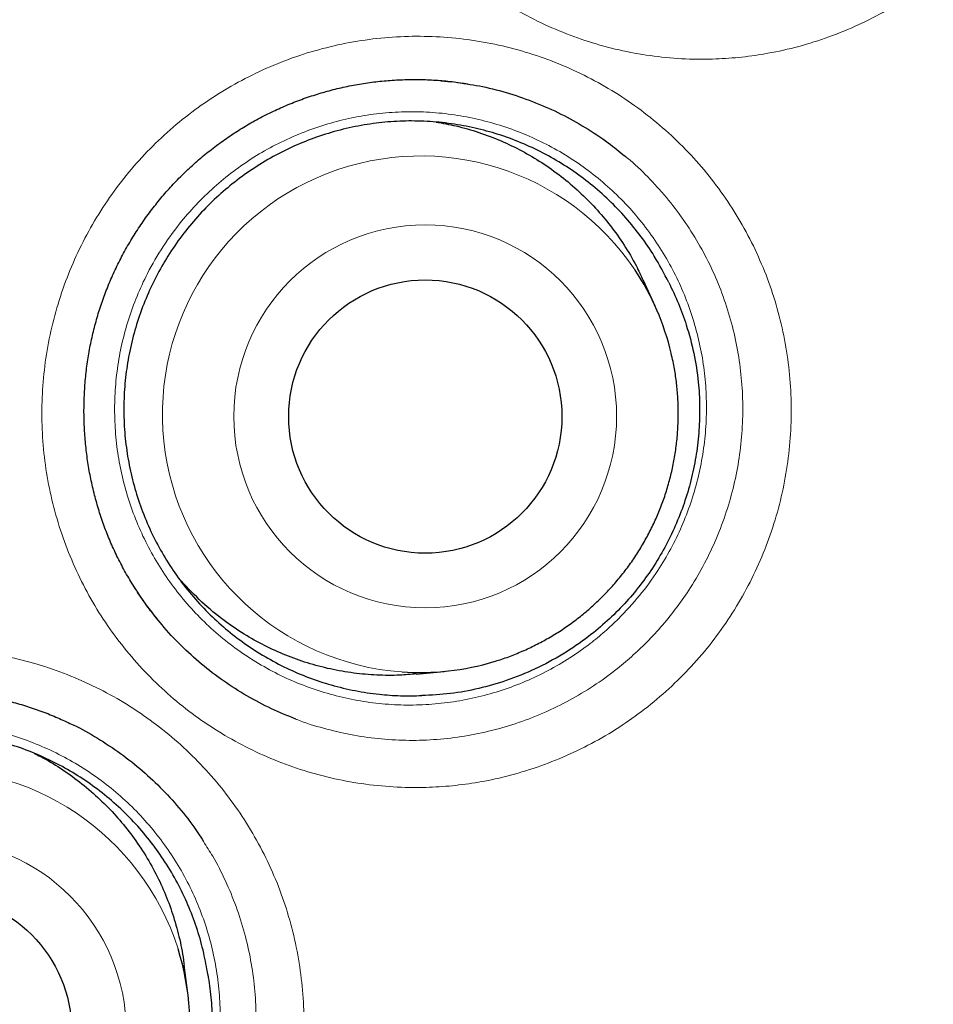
# Model space of a CAD drawing. Header units: millimetres. Extents: x 8 to 869, y 12 to 812.
# Tile 79 of 230: x 416.79 to 420.89, y 785.78 to 790.19. Entities that reach past the tile are written whole.
import ezdxf

# ---------------------------------------------------------------- set-up
doc = ezdxf.new("R2010")
doc.units = ezdxf.units.MM

msp = doc.modelspace()

# ---------------------------------------------------------------- linework, layer by layer
at = {"color": 252, "linetype": 'Continuous', "lineweight": 0}
for p, q in [((418.6248, 789.9209), (418.6816, 789.9163)), ((417.911, 789.7707), (417.9948, 789.8085)), ((417.3382, 787.6028), (417.2936, 787.6709))]:
    msp.add_line(p, q, dxfattribs=at)
at = {"color": 7, "linetype": 'Continuous', "lineweight": 30}
for p, q in [((418.6816, 789.9163), (418.7275, 789.9125)), ((419.6405, 788.907), (419.5879, 789.0223)), ((417.3492, 787.5859), (417.3382, 787.6028)), ((418.5699, 787.2591), (418.696, 787.2712)), ((416.9209, 787.0809), (416.9138, 787.0837)), ((417.5467, 785.83), (417.5305, 785.9556))]:
    msp.add_line(p, q, dxfattribs=at)
at = {"color": 252, "linetype": 'Continuous', "lineweight": 0}
for centre, radius in [((408.3863, 794.3141), 16.6978), ((408.3863, 794.3141), 15.9984), ((418.6104, 788.4134), 0.8576), ((416.4137, 785.6589), 0.8572)]:
    msp.add_circle(centre, radius, dxfattribs=at)
at = {"color": 7, "linetype": 'Continuous', "lineweight": 30}
for centre, radius in [((408.3863, 794.3141), 16.1738), ((418.6107, 788.4126), 0.612), ((416.4147, 785.6588), 0.6117)]:
    msp.add_circle(centre, radius, dxfattribs=at)
at = {"color": 252, "linetype": 'Continuous', "lineweight": 0}
for centre, start, end in [((418.5904, 788.4227), 33.9252, 265.7797), ((416.4006, 785.6767), 17.6791, 248.2033)]:
    msp.add_arc(centre, 1.1572, start, end, dxfattribs=at)
at = {"color": 7, "linetype": 'Continuous', "lineweight": 30}
for centre, radius, start, end in [((418.59, 788.4283), 1.1544, 13.4122, 33.6832), ((418.5854, 788.4199), 1.154, 266.0164, 286.8248), ((416.4014, 785.6821), 1.1548, 349.4341, 17.4318)]:
    msp.add_arc(centre, radius, start, end, dxfattribs=at)
for points, knots in [([(418.7011, 779.571), (418.7388, 779.5978), (418.8477, 779.6753), (419.0253, 779.8067), (419.2336, 779.9647), (419.4391, 780.1253), (419.6418, 780.2885), (419.8418, 780.4544), (420.0391, 780.6228), (420.2337, 780.7938), (420.4257, 780.9675), (420.6151, 781.1439), (420.8018, 781.3229), (420.986, 781.5046), (421.1676, 781.689), (421.3466, 781.8761), (421.5231, 782.066), (421.697, 782.2586), (421.8684, 782.454), (422.0371, 782.6519), (422.2029, 782.8523), (422.366, 783.0551), (422.5263, 783.2605), (422.6839, 783.4685), (422.8386, 783.6788), (422.9901, 783.8912), (423.1384, 784.1054), (423.2833, 784.3213), (423.425, 784.5391), (423.5636, 784.759), (423.6991, 784.9809), (423.8313, 785.2045), (423.9602, 785.4299), (424.0858, 785.6571), (424.2082, 785.8861), (424.3273, 786.1168), (424.4429, 786.3491), (424.5551, 786.5828), (424.6638, 786.8177), (424.7689, 787.054), (424.8706, 787.2917), (424.9688, 787.5307), (425.0635, 787.7711), (425.1547, 788.013), (425.2424, 788.256), (425.3266, 788.5004), (425.4075, 788.7465), (425.485, 788.9943), (425.5591, 789.2437), (425.6296, 789.4942), (425.6964, 789.7453), (425.7594, 789.9966), (425.8189, 790.249), (425.8749, 790.5027), (425.9274, 790.7579), (425.9762, 791.0135), (426.0212, 791.2693), (426.0625, 791.5253), (426.1, 791.7815), (426.1338, 792.038), (426.1638, 792.2947), (426.1901, 792.5517), (426.2127, 792.8091), (426.2316, 793.0667), (426.2467, 793.3248), (426.2582, 793.5831), (426.2659, 793.8419), (426.2698, 794.1012), (426.2701, 794.3601), (426.2666, 794.6183), (426.2593, 794.8761), (426.2483, 795.1341), (426.2336, 795.3926), (426.2152, 795.6513), (426.193, 795.9097), (426.1672, 796.1673), (426.1377, 796.4238), (426.1045, 796.68), (426.0676, 796.9361), (426.0269, 797.1921), (425.9826, 797.4475), (425.9346, 797.7021), (425.883, 797.9562), (425.8276, 798.2095), (425.7686, 798.4623), (425.7059, 798.7143), (425.6396, 798.9654), (425.5698, 799.2153), (425.4964, 799.4638), (425.4196, 799.7111), (425.3392, 799.957), (425.2552, 800.2017), (425.1678, 800.4452), (425.077, 800.6867), (424.983, 800.9263), (424.8856, 801.1641), (424.7846, 801.4011), (424.68, 801.637), (424.5719, 801.8716), (424.4604, 802.1045), (424.3459, 802.3354), (424.2281, 802.5642), (424.1068, 802.7921), (423.9818, 803.019), (423.8532, 803.2446), (423.7216, 803.468), (423.587, 803.6891), (423.4493, 803.9081), (423.3086, 804.1249), (423.1648, 804.3396), (423.0179, 804.5522), (422.8679, 804.7626), (422.7149, 804.971), (422.5587, 805.1772), (422.3994, 805.3814), (422.237, 805.5836), (422.0713, 805.7838), (421.9026, 805.9819), (421.7314, 806.177), (421.558, 806.369), (421.3824, 806.5578), (421.2041, 806.7441), (421.0231, 806.9278), (420.8396, 807.1087), (420.6535, 807.2869), (420.465, 807.4622), (420.2742, 807.6347), (420.0807, 807.8045), (419.8844, 807.9717), (419.6853, 808.1366), (419.4835, 808.2988), (419.2792, 808.4582), (419.0727, 808.6147), (418.8643, 808.7679), (418.654, 808.9179), (418.4411, 809.0652), (418.2256, 809.2098), (418.0078, 809.3514), (417.7885, 809.4896), (417.5676, 809.6244), (417.3452, 809.7557), (417.1212, 809.8837), (416.8955, 810.0082), (416.6682, 810.1294), (416.4393, 810.2473), (416.2087, 810.3618), (415.9764, 810.4729), (415.7424, 810.5807), (415.5067, 810.6852), (415.2692, 810.7864), (415.0299, 810.8844), (414.7897, 810.9786), (414.5486, 811.0691), (414.3064, 811.1561), (414.0624, 811.2398), (413.8168, 811.3201), (413.5698, 811.3969), (413.3219, 811.4701), (413.0736, 811.5396), (412.8245, 811.6054), (412.5744, 811.6676), (412.3229, 811.7264), (412.0702, 811.7816), (411.8169, 811.8332), (411.5628, 811.8811), (411.308, 811.9253), (411.0524, 811.9659), (410.796, 812.0028), (410.5391, 812.036), (410.2818, 812.0655), (410.0245, 812.0913), (409.7671, 812.1133), (409.5096, 812.1315), (409.252, 812.146), (408.9943, 812.1568), (408.7366, 812.1636), (408.5339, 812.1667), (408.4172, 812.1662), (408.3863, 812.1661)], [0, 0, 0, 0, 0.003067, 0.00886, 0.014634, 0.020394, 0.026143, 0.031881, 0.03761, 0.043334, 0.049052, 0.054767, 0.060481, 0.066195, 0.071911, 0.077631, 0.083355, 0.089087, 0.094827, 0.10058, 0.106318, 0.112064, 0.117822, 0.123589, 0.129357, 0.135122, 0.140878, 0.146619, 0.152352, 0.1581, 0.163842, 0.16958, 0.175314, 0.181048, 0.186782, 0.192519, 0.198255, 0.203979, 0.209697, 0.215409, 0.221118, 0.226825, 0.232532, 0.238241, 0.243954, 0.249652, 0.255375, 0.261114, 0.266863, 0.272613, 0.278356, 0.284083, 0.289785, 0.295538, 0.301299, 0.307047, 0.312784, 0.318511, 0.324231, 0.329944, 0.335653, 0.341359, 0.347065, 0.352771, 0.35848, 0.364192, 0.36991, 0.375636, 0.381372, 0.387069, 0.392751, 0.398458, 0.404181, 0.409913, 0.415644, 0.421365, 0.427066, 0.432755, 0.438484, 0.444211, 0.449935, 0.455659, 0.461384, 0.467112, 0.472845, 0.478584, 0.484323, 0.490054, 0.495777, 0.501495, 0.50721, 0.512924, 0.518638, 0.524354, 0.53002, 0.535694, 0.541386, 0.547089, 0.552798, 0.558503, 0.564198, 0.569874, 0.575558, 0.581304, 0.58704, 0.592766, 0.598485, 0.604198, 0.609907, 0.615614, 0.62132, 0.627028, 0.632738, 0.638452, 0.644172, 0.649901, 0.655638, 0.661388, 0.667147, 0.672839, 0.678533, 0.684229, 0.689926, 0.695621, 0.701312, 0.706998, 0.712678, 0.718358, 0.724055, 0.729766, 0.735488, 0.741214, 0.746939, 0.752655, 0.758356, 0.764057, 0.76981, 0.775549, 0.781274, 0.786989, 0.792694, 0.798393, 0.804085, 0.809774, 0.815461, 0.821147, 0.826835, 0.832526, 0.838221, 0.843922, 0.849631, 0.855353, 0.86102, 0.866701, 0.872401, 0.878113, 0.883829, 0.889541, 0.89524, 0.90092, 0.906608, 0.912323, 0.918035, 0.923745, 0.929456, 0.935168, 0.940883, 0.946604, 0.952332, 0.958053, 0.963765, 0.969471, 0.975172, 0.98087, 0.986567, 0.992266, 0.997951, 1, 1, 1, 1]), ([(424.8658, 794.3141), (424.8642, 794.4867), (424.8611, 794.8318), (424.8358, 795.349), (424.7954, 795.8652), (424.7385, 796.3799), (424.6655, 796.8925), (424.5765, 797.4026), (424.4744, 797.8955), (424.3609, 798.3711), (424.2375, 798.8294), (424.1009, 799.284), (423.9513, 799.7344), (423.7887, 800.1803), (423.6081, 800.6348), (423.4082, 801.0968), (423.1877, 801.5653), (422.9527, 802.0266), (422.7032, 802.4804), (422.4397, 802.926), (422.1622, 803.3632), (421.8793, 803.7796), (421.5923, 804.1756), (421.3029, 804.5517), (421.0028, 804.9194), (420.6922, 805.2783), (420.3714, 805.6281), (420.0306, 805.9788), (419.6691, 806.3291), (419.2861, 806.6776), (418.8924, 807.0139), (418.4883, 807.3376), (418.0743, 807.6485), (417.6506, 807.9462), (417.2299, 808.2226), (416.8133, 808.4786), (416.4019, 808.7154), (415.9839, 808.9403), (415.5596, 809.153), (415.1294, 809.3534), (414.6804, 809.547), (414.2123, 809.7323), (413.7251, 809.9077), (413.2327, 810.0677), (412.7355, 810.2121), (412.234, 810.3409), (411.7286, 810.4539), (411.2342, 810.5482), (410.7513, 810.6253), (410.2806, 810.6866), (409.8084, 810.7344), (409.335, 810.7685), (408.8608, 810.789), (408.3719, 810.7961), (407.8685, 810.7882), (407.3513, 810.7638), (406.8351, 810.7232), (406.3205, 810.6663), (405.8079, 810.5934), (405.2978, 810.5044), (404.8049, 810.4023), (404.3292, 810.2887), (403.8709, 810.1653), (403.4164, 810.0287), (402.9659, 809.8791), (402.52, 809.7166), (402.0656, 809.536), (401.6036, 809.336), (401.1351, 809.1156), (400.6737, 808.8805), (400.22, 808.6311), (399.7743, 808.3675), (399.3371, 808.0901), (398.9208, 807.8071), (398.5248, 807.5202), (398.1486, 807.2308), (397.781, 806.9306), (397.4221, 806.62), (397.0723, 806.2992), (396.7216, 805.9585), (396.3712, 805.5969), (396.0228, 805.214), (395.6865, 804.8203), (395.3628, 804.4162), (395.0519, 804.0021), (394.7541, 803.5785), (394.4778, 803.1577), (394.2217, 802.7411), (393.9849, 802.3298), (393.7601, 801.9118), (393.5474, 801.4875), (393.347, 801.0572), (393.1534, 800.6082), (392.9681, 800.1401), (392.7927, 799.653), (392.6327, 799.1605), (392.4882, 798.6633), (392.3594, 798.1618), (392.2465, 797.6565), (392.1522, 797.162), (392.075, 796.6791), (392.0137, 796.2085), (391.9659, 795.7363), (391.9318, 795.2629), (391.9113, 794.7887), (391.9043, 794.2997), (391.9122, 793.7964), (391.9366, 793.2792), (391.9772, 792.763), (392.034, 792.2483), (392.107, 791.7357), (392.196, 791.2256), (392.2981, 790.7327), (392.4116, 790.2571), (392.535, 789.7988), (392.6716, 789.3442), (392.8213, 788.8938), (392.9838, 788.4479), (393.1644, 787.9934), (393.3643, 787.5314), (393.5848, 787.0629), (393.8198, 786.6016), (394.0693, 786.1478), (394.3329, 785.7022), (394.6103, 785.265), (394.8933, 784.8486), (395.1802, 784.4526), (395.4696, 784.0765), (395.7697, 783.7088), (396.0803, 783.3499), (396.4011, 783.0001), (396.7419, 782.6494), (397.1034, 782.2991), (397.4864, 781.9506), (397.8801, 781.6143), (398.2842, 781.2906), (398.6983, 780.9797), (399.1219, 780.682), (399.5426, 780.4056), (399.9592, 780.1496), (400.3706, 779.9128), (400.7886, 779.6879), (401.2129, 779.4752), (401.6431, 779.2748), (402.0922, 779.0812), (402.5602, 778.8959), (403.0474, 778.7205), (403.5398, 778.5605), (404.037, 778.4161), (404.5386, 778.2873), (405.0439, 778.1743), (405.5384, 778.08), (406.0212, 778.0029), (406.4919, 777.9415), (406.9641, 777.8938), (407.4375, 777.8596), (407.9117, 777.8392), (408.4006, 777.8321), (408.904, 777.84), (409.4212, 777.8644), (409.9374, 777.905), (410.452, 777.9619), (410.9646, 778.0348), (411.4747, 778.1238), (411.9677, 778.2259), (412.4433, 778.3394), (412.9016, 778.4629), (413.3561, 778.5995), (413.8066, 778.7491), (414.2525, 778.9116), (414.7069, 779.0922), (415.1689, 779.2922), (415.6374, 779.5126), (416.0988, 779.7477), (416.5525, 779.9971), (416.9982, 780.2607), (417.4354, 780.5381), (417.8517, 780.8211), (418.2477, 781.108), (418.6239, 781.3974), (418.9916, 781.6976), (419.3504, 782.0082), (419.7002, 782.329), (420.0509, 782.6697), (420.4013, 783.0312), (420.7497, 783.4142), (421.086, 783.8079), (421.4098, 784.212), (421.7206, 784.6261), (422.0184, 785.0497), (422.2948, 785.4705), (422.5508, 785.8871), (422.7876, 786.2984), (423.0124, 786.7164), (423.2251, 787.1407), (423.4255, 787.571), (423.6191, 788.02), (423.8044, 788.4881), (423.9798, 788.9752), (424.1398, 789.4677), (424.2843, 789.9649), (424.4131, 790.4664), (424.526, 790.9717), (424.6203, 791.4662), (424.6975, 791.9491), (424.7588, 792.4197), (424.8066, 792.8919), (424.8405, 793.3653), (424.8618, 793.8395), (424.8644, 794.1559), (424.8658, 794.3141)], [0, 0, 0, 0, 0.005, 0.01, 0.015, 0.0199999, 0.0249999, 0.0299999, 0.0349999, 0.0395832, 0.0441666, 0.0487499, 0.0533333, 0.0579166, 0.0625, 0.0675, 0.0725, 0.0775, 0.0824999, 0.0874999, 0.0924999, 0.0974999, 0.1020832, 0.1066666, 0.1112499, 0.1158333, 0.1204166, 0.125, 0.13, 0.135, 0.14, 0.1449999, 0.1499999, 0.1549999, 0.1599999, 0.1645832, 0.1691666, 0.1737499, 0.1783333, 0.1829166, 0.1875, 0.1925, 0.1975, 0.2025, 0.2074999, 0.2124999, 0.2174999, 0.2224999, 0.2270832, 0.2316666, 0.2362499, 0.2408333, 0.2454166, 0.25, 0.255, 0.26, 0.265, 0.2699999, 0.2749999, 0.2799999, 0.2849999, 0.2895832, 0.2941666, 0.2987499, 0.3033333, 0.3079166, 0.3125, 0.3175, 0.3225, 0.3275, 0.3324999, 0.3374999, 0.3424999, 0.3474999, 0.3520832, 0.3566666, 0.3612499, 0.3658333, 0.3704166, 0.375, 0.38, 0.385, 0.39, 0.3949999, 0.3999999, 0.4049999, 0.4099999, 0.4145832, 0.4191666, 0.4237499, 0.4283333, 0.4329166, 0.4375, 0.4425, 0.4475, 0.4525, 0.4574999, 0.4624999, 0.4674999, 0.4724999, 0.4770832, 0.4816666, 0.4862499, 0.4908333, 0.4954166, 0.5, 0.505, 0.51, 0.515, 0.5199999, 0.5249999, 0.5299999, 0.5349999, 0.5395832, 0.5441666, 0.5487499, 0.5533333, 0.5579166, 0.5625, 0.5675, 0.5725, 0.5775, 0.5824999, 0.5874999, 0.5924999, 0.5974999, 0.6020832, 0.6066666, 0.6112499, 0.6158333, 0.6204166, 0.625, 0.63, 0.635, 0.64, 0.6449999, 0.6499999, 0.6549999, 0.6599999, 0.6645832, 0.6691666, 0.6737499, 0.6783333, 0.6829166, 0.6875, 0.6925, 0.6975, 0.7025, 0.7074999, 0.7124999, 0.7174999, 0.7224999, 0.7270832, 0.7316666, 0.7362499, 0.7408333, 0.7454166, 0.75, 0.755, 0.76, 0.765, 0.7699999, 0.7749999, 0.7799999, 0.7849999, 0.7895832, 0.7941666, 0.7987499, 0.8033333, 0.8079166, 0.8125, 0.8175, 0.8225, 0.8275, 0.8324999, 0.8374999, 0.8424999, 0.8474999, 0.8520832, 0.8566666, 0.8612499, 0.8658333, 0.8704166, 0.875, 0.88, 0.885, 0.89, 0.8949999, 0.8999999, 0.9049999, 0.9099999, 0.9145832, 0.9191666, 0.9237499, 0.9283333, 0.9329166, 0.9375, 0.9425, 0.9475, 0.9525, 0.9574999, 0.9624999, 0.9674999, 0.9724999, 0.9770832, 0.9816666, 0.9862499, 0.9908333, 0.9954166, 1, 1, 1, 1]), ([(417.9375, 789.7837), (417.9486, 789.7888), (417.9823, 789.8042), (418.0394, 789.8274), (418.1093, 789.8519), (418.1803, 789.8728), (418.2522, 789.8901), (418.325, 789.9039), (418.3984, 789.9139), (418.4723, 789.9203), (418.5464, 789.9229), (418.6204, 789.9219), (418.6942, 789.9169), (418.7545, 789.9104), (418.79, 789.9042), (418.8012, 789.9023)], [0, 0, 0, 0, 0.0414997, 0.125186, 0.2086982, 0.292172, 0.3756704, 0.4592499, 0.5429536, 0.6268391, 0.7107615, 0.7941268, 0.8777094, 0.961588, 1, 1, 1, 1]), ([(418.7553, 789.9093), (418.7926, 789.9036), (418.8711, 789.8918), (418.9882, 789.8609), (419.1059, 789.82), (419.2196, 789.7693), (419.3283, 789.7087), (419.4245, 789.6454), (419.4812, 789.5985), (419.5059, 789.5782)], [0, 0, 0, 0, 0.13613, 0.286032, 0.435934, 0.585302, 0.73467, 0.884572, 1, 1, 1, 1]), ([(417.4126, 787.5026), (417.4036, 787.5136), (417.3788, 787.5437), (417.3415, 787.5955), (417.3007, 787.6576), (417.2631, 787.7217), (417.229, 787.7873), (417.1985, 787.8539), (417.1717, 787.9216), (417.1484, 787.9906), (417.1284, 788.0613), (417.1117, 788.1334), (417.0986, 788.2069), (417.0891, 788.2813), (417.0832, 788.3563), (417.081, 788.4318), (417.0825, 788.5073), (417.0878, 788.5824), (417.0967, 788.657), (417.1093, 788.7305), (417.1254, 788.8029), (417.145, 788.8737), (417.1681, 788.943), (417.1947, 789.0111), (417.2248, 789.0782), (417.2586, 789.1444), (417.2957, 789.209), (417.3361, 789.2718), (417.3795, 789.3325), (417.4257, 789.3908), (417.4747, 789.4466), (417.5264, 789.4998), (417.5807, 789.5504), (417.6375, 789.5982), (417.6967, 789.6431), (417.758, 789.6851), (417.8214, 789.7239), (417.8813, 789.7567), (417.9206, 789.7756), (417.9375, 789.7837)], [0, 0, 0, 0, 0.015883, 0.043526, 0.071188, 0.098799, 0.126307, 0.153604, 0.180477, 0.207479, 0.234742, 0.262234, 0.289921, 0.317762, 0.345709, 0.373713, 0.401716, 0.429655, 0.457479, 0.485143, 0.512606, 0.539837, 0.566811, 0.593716, 0.621031, 0.648562, 0.67618, 0.703837, 0.731479, 0.759053, 0.786522, 0.813937, 0.841464, 0.868969, 0.896473, 0.923993, 0.951547, 0.979153, 1, 1, 1, 1]), ([(419.7018, 789.0128), (419.681, 789.0528), (419.6438, 789.1243), (419.5779, 789.2203), (419.5103, 789.3041), (419.4348, 789.3828), (419.3531, 789.4545), (419.2663, 789.5187), (419.1746, 789.5752), (419.0773, 789.6243), (418.9764, 789.6648), (418.8731, 789.6964), (418.7678, 789.7192), (418.6597, 789.7333), (418.551, 789.738), (418.443, 789.7335), (418.3359, 789.7201), (418.2291, 789.6975), (418.1248, 789.6658), (418.0243, 789.6258), (417.9276, 789.5777), (417.8342, 789.5209), (417.7461, 789.4565), (417.6643, 789.3854), (417.5889, 789.308), (417.5193, 789.2235), (417.4574, 789.1336), (417.4036, 789.0395), (417.3579, 788.9415), (417.3201, 788.8388), (417.2913, 788.7335), (417.2715, 788.627), (417.2607, 788.5195), (417.2589, 788.4102), (417.2665, 788.3014), (417.283, 788.1944), (417.3083, 788.0895), (417.3428, 787.9859), (417.3858, 787.8859), (417.4368, 787.7906), (417.4953, 787.7001), (417.5621, 787.6139), (417.6358, 787.5339), (417.7155, 787.461), (417.8007, 787.3951), (417.8922, 787.336), (417.9883, 787.285), (418.0876, 787.2427), (418.1899, 787.2089), (418.2959, 787.1835), (418.3997, 787.1681), (418.4998, 787.1608), (418.5633, 787.1622), (418.5951, 787.1628)], [0, 0, 0, 0, 0.024456, 0.043714, 0.063106, 0.08292, 0.102879, 0.122137, 0.14153, 0.161343, 0.181303, 0.200561, 0.219953, 0.239767, 0.259726, 0.278985, 0.298377, 0.318191, 0.33815, 0.357408, 0.3768, 0.396614, 0.416574, 0.435832, 0.455224, 0.475038, 0.494997, 0.514256, 0.533648, 0.553462, 0.573421, 0.592679, 0.612071, 0.631885, 0.651845, 0.671103, 0.690495, 0.710309, 0.730268, 0.749527, 0.768919, 0.788732, 0.808692, 0.82795, 0.847342, 0.867156, 0.887116, 0.906374, 0.925766, 0.94558, 0.965539, 0.982722, 1, 1, 1, 1]), ([(418.6596, 789.7317), (418.6894, 789.7264), (418.7541, 789.7148), (418.8514, 789.6864), (418.9499, 789.649), (419.0442, 789.6036), (419.1341, 789.5507), (419.2202, 789.4896), (419.3007, 789.4215), (419.3745, 789.3474), (419.4418, 789.2676), (419.5026, 789.1812), (419.5518, 789.099), (419.5769, 789.0443), (419.5872, 789.0219)], [0, 0, 0, 0, 0.074634, 0.161786, 0.249578, 0.334287, 0.419584, 0.506735, 0.594528, 0.679236, 0.764533, 0.851685, 0.939477, 1, 1, 1, 1]), ([(419.7018, 789.0128), (419.7166, 788.9819), (419.7463, 788.9202), (419.7845, 788.8146), (419.8159, 788.6969), (419.835, 788.5749), (419.8416, 788.4595), (419.8385, 788.3518), (419.8264, 788.2447), (419.8055, 788.1391), (419.7758, 788.0357), (419.7376, 787.935), (419.6914, 787.8377), (419.6371, 787.7443), (419.5745, 787.6559), (419.5041, 787.5728), (419.4269, 787.4961), (419.3354, 787.4195), (419.2281, 787.3464), (419.1044, 787.2802), (418.9779, 787.2289), (418.8504, 787.1927), (418.7236, 787.1693), (418.6379, 787.165), (418.5951, 787.1628)], [0, 0, 0, 0, 0.040017, 0.080034, 0.13114, 0.182243, 0.224027, 0.265964, 0.307909, 0.349704, 0.391454, 0.43335, 0.475242, 0.516986, 0.559169, 0.601513, 0.643863, 0.686054, 0.74053, 0.795167, 0.849643, 0.899722, 0.949931, 1, 1, 1, 1]), ([(419.7446, 788.4229), (419.7445, 788.4363), (419.7442, 788.4716), (419.7407, 788.5287), (419.733, 788.594), (419.7237, 788.6498), (419.7155, 788.6834), (419.7125, 788.6958)], [0, 0, 0, 0, 0.145705, 0.384372, 0.623051, 0.861715, 1, 1, 1, 1]), ([(418.9195, 787.3158), (418.9283, 787.3183), (418.9582, 787.3269), (419.0079, 787.3454), (419.0684, 787.371), (419.1273, 787.4002), (419.1846, 787.4326), (419.2399, 787.4682), (419.2931, 787.5069), (419.344, 787.5486), (419.3925, 787.5931), (419.4384, 787.6403), (419.4815, 787.69), (419.5218, 787.742), (419.5591, 787.7963), (419.5932, 787.8526), (419.6242, 787.9107), (419.6517, 787.9705), (419.6759, 788.0317), (419.6965, 788.0942), (419.7136, 788.1578), (419.727, 788.2223), (419.7368, 788.2873), (419.7427, 788.3517), (419.7444, 788.397), (419.7446, 788.4203), (419.7446, 788.4229)], [0, 0, 0, 0, 0.018608, 0.063064, 0.107523, 0.151984, 0.196449, 0.240917, 0.285387, 0.32986, 0.374336, 0.418813, 0.463292, 0.507773, 0.552256, 0.596739, 0.641223, 0.685708, 0.730192, 0.774676, 0.81916, 0.863642, 0.908123, 0.952602, 0.994735, 1, 1, 1, 1]), ([(418.5699, 787.26), (418.5455, 787.2577), (418.4869, 787.2521), (418.3933, 787.2534), (418.2892, 787.2623), (418.1851, 787.2805), (418.0832, 787.3074), (417.9847, 787.3426), (417.8897, 787.3857), (417.7975, 787.4374), (417.703, 787.5018), (417.6077, 787.5799), (417.5482, 787.6438), (417.5182, 787.6759)], [0, 0, 0, 0, 0.062444, 0.150186, 0.238538, 0.328811, 0.419748, 0.507491, 0.595843, 0.686116, 0.777053, 0.887908, 1, 1, 1, 1]), ([(418.0312, 787.0574), (417.9945, 787.0721), (417.9192, 787.1024), (417.8108, 787.1603), (417.7057, 787.2272), (417.6068, 787.3029), (417.515, 787.3869), (417.4331, 787.4741), (417.3861, 787.5364), (417.3641, 787.5655)], [0, 0, 0, 0, 0.139554, 0.286145, 0.432735, 0.578803, 0.724872, 0.871462, 1, 1, 1, 1]), ([(415.7108, 787.0237), (415.7218, 787.0292), (415.755, 787.0456), (415.8115, 787.0707), (415.8806, 787.0974), (415.951, 787.1207), (416.0224, 787.1404), (416.0948, 787.1565), (416.168, 787.1689), (416.2418, 787.1778), (416.3158, 787.1828), (416.3899, 787.1842), (416.4639, 787.1818), (416.5379, 787.1758), (416.6116, 787.166), (416.6847, 787.1526), (416.7569, 787.1355), (416.8278, 787.115), (416.8969, 787.0909), (416.963, 787.0644), (417.0052, 787.0442), (417.0256, 787.0344)], [0, 0, 0, 0, 0.026981, 0.081373, 0.13565, 0.1899, 0.244166, 0.298484, 0.352881, 0.407397, 0.461937, 0.516114, 0.570432, 0.624944, 0.679561, 0.734186, 0.7887, 0.843013, 0.89688, 0.95003, 1, 1, 1, 1]), ([(417.0255, 787.035), (417.028, 787.0339), (417.0684, 787.0162), (417.1426, 786.9727), (417.2468, 786.9046), (417.3444, 786.827), (417.4353, 786.742), (417.5179, 786.6489), (417.5786, 786.5711), (417.6085, 786.5225), (417.6167, 786.5092)], [0, 0, 0, 0, 0.010109, 0.165127, 0.320699, 0.476271, 0.631289, 0.786308, 0.94188, 1, 1, 1, 1]), ([(417.6365, 785.913), (417.6309, 785.9454), (417.6191, 786.0127), (417.591, 786.1131), (417.554, 786.2142), (417.5078, 786.313), (417.4535, 786.4073), (417.3919, 786.4959), (417.3233, 786.5789), (417.247, 786.6568), (417.1645, 786.7276), (417.077, 786.7908), (416.9846, 786.8463), (416.8868, 786.8944), (416.7854, 786.9338), (416.6817, 786.9644), (416.5761, 786.9861), (416.4677, 786.9991), (416.3588, 787.0027), (416.2507, 786.9972), (416.1437, 786.9827), (416.037, 786.959), (415.9328, 786.9264), (415.8325, 786.8854), (415.7362, 786.8364), (415.6432, 786.7788), (415.5556, 786.7136), (415.4744, 786.6418), (415.3996, 786.5637), (415.3308, 786.4786), (415.2696, 786.3882), (415.2166, 786.2937), (415.1718, 786.1953), (415.1349, 786.0924), (415.1071, 785.987), (415.0883, 785.8804), (415.0785, 785.7729), (415.0777, 785.6637), (415.0863, 785.5551), (415.1039, 785.4485), (415.1302, 785.3439), (415.1656, 785.2408), (415.2097, 785.1413), (415.2616, 785.0466), (415.3211, 784.9569), (415.3887, 784.8714), (415.4633, 784.7923), (415.5437, 784.7202), (415.6296, 784.6553), (415.7219, 784.5971), (415.8205, 784.5463), (415.9245, 784.5031), (415.9972, 784.482), (416.0337, 784.4714)], [0, 0, 0, 0, 0.01784, 0.037098, 0.05649, 0.076304, 0.096263, 0.115522, 0.134914, 0.154727, 0.174687, 0.193945, 0.213337, 0.233151, 0.25311, 0.272369, 0.291761, 0.311574, 0.331534, 0.350792, 0.370184, 0.389998, 0.409957, 0.429216, 0.448608, 0.468422, 0.488381, 0.507639, 0.527031, 0.546845, 0.566805, 0.586063, 0.605455, 0.625269, 0.645228, 0.664486, 0.683878, 0.703692, 0.723652, 0.74291, 0.762302, 0.782116, 0.802075, 0.821333, 0.840725, 0.860539, 0.880499, 0.899757, 0.919149, 0.938963, 0.958922, 0.979381, 1, 1, 1, 1]), ([(416.8583, 786.9038), (416.8677, 786.8993), (416.9084, 786.8801), (416.977, 786.8379), (417.0633, 786.7771), (417.1436, 786.7088), (417.2173, 786.6346), (417.2844, 786.5547), (417.3452, 786.4683), (417.3984, 786.3773), (417.4432, 786.2828), (417.4801, 786.1851), (417.5083, 786.0833), (417.5248, 786.0062), (417.529, 785.9631), (417.5298, 785.9556)], [0, 0, 0, 0, 0.0257763, 0.1115438, 0.1991764, 0.2874536, 0.3726296, 0.458397, 0.5460297, 0.6343068, 0.7194829, 0.8052503, 0.8928829, 0.9811601, 1, 1, 1, 1]), ([(417.6365, 785.913), (417.6416, 785.8791), (417.6517, 785.8115), (417.6571, 785.6993), (417.6524, 785.5775), (417.6347, 785.4553), (417.607, 785.3431), (417.5723, 785.2411), (417.5291, 785.1423), (417.478, 785.0476), (417.4192, 784.9575), (417.353, 784.8725), (417.2802, 784.7932), (417.2008, 784.72), (417.1149, 784.6539), (417.0231, 784.5953), (416.9267, 784.5447), (416.8168, 784.4985), (416.6927, 784.4603), (416.555, 784.4334), (416.4189, 784.4217), (416.2864, 784.4247), (416.1584, 784.4397), (416.0752, 784.4609), (416.0337, 784.4714)], [0, 0, 0, 0, 0.040017, 0.080034, 0.13114, 0.182243, 0.224027, 0.265964, 0.307909, 0.349704, 0.391454, 0.43335, 0.475242, 0.516986, 0.559169, 0.601513, 0.643863, 0.686054, 0.74053, 0.795167, 0.849643, 0.899722, 0.949931, 1, 1, 1, 1])]:
    msp.add_open_spline(points, degree=3, knots=knots, dxfattribs=at)
at = {"color": 252, "linetype": 'Continuous', "lineweight": 0}
for points, knots in [([(408.3863, 776.4808), (408.5455, 776.4821), (408.8641, 776.4848), (409.3418, 776.5059), (409.8187, 776.5394), (410.2945, 776.5865), (410.7706, 776.6469), (411.2467, 776.721), (411.7226, 776.8086), (412.1961, 776.9095), (412.6664, 777.0233), (413.146, 777.1536), (413.634, 777.3013), (414.1065, 777.4598), (414.5513, 777.6228), (414.9688, 777.7881), (415.3819, 777.964), (415.807, 778.1579), (416.243, 778.3713), (416.6891, 778.6054), (417.1031, 778.8378), (417.4861, 779.066), (417.8392, 779.2876), (418.1872, 779.5174), (418.5581, 779.775), (418.9502, 780.0626), (419.3418, 780.3677), (419.7059, 780.6676), (420.0438, 780.9604), (420.3743, 781.2616), (420.7102, 781.5835), (421.05, 781.9272), (421.3923, 782.2936), (421.705, 782.6479), (421.99, 782.9879), (422.249, 783.312), (422.5005, 783.642), (422.7648, 784.006), (423.0395, 784.4058), (423.3081, 784.8221), (423.5526, 785.2246), (423.7748, 785.6117), (423.9872, 786.0043), (424.198, 786.4181), (424.4053, 786.8537), (424.6076, 787.3116), (424.7858, 787.7483), (424.9424, 788.1627), (425.0798, 788.5534), (425.208, 788.9472), (425.337, 789.3775), (425.4639, 789.8447), (425.5796, 790.3257), (425.6772, 790.7856), (425.7587, 791.2237), (425.8293, 791.6637), (425.8913, 792.1231), (425.943, 792.602), (425.9827, 793.1001), (426.0068, 793.5704), (426.0179, 794.0125), (426.0186, 794.4259), (426.0096, 794.8393), (425.9903, 795.2637), (425.9599, 795.699), (425.9175, 796.1448), (425.8619, 796.605), (425.7918, 797.0792), (425.7058, 797.567), (425.6062, 798.0522), (425.4932, 798.5344), (425.3724, 798.9921), (425.2459, 799.4254), (425.1154, 799.8349), (424.975, 800.241), (424.8248, 800.6436), (424.6627, 801.0474), (424.4883, 801.4521), (424.3014, 801.8573), (424.0973, 802.2717), (423.8749, 802.6944), (423.6331, 803.1247), (423.3793, 803.5481), (423.114, 803.9642), (422.8294, 804.3842), (422.5247, 804.8071), (422.1989, 805.2317), (421.8603, 805.6463), (421.52, 806.0383), (421.1794, 806.4083), (420.8398, 806.7572), (420.4898, 807.0972), (420.1296, 807.4282), (419.7595, 807.7497), (419.3921, 808.0514), (419.0287, 808.3341), (418.6703, 808.5987), (418.2925, 808.8632), (417.8948, 809.1263), (417.4764, 809.3866), (417.051, 809.6352), (416.6188, 809.8719), (416.168, 810.1027), (415.6981, 810.3261), (415.2087, 810.5407), (414.713, 810.7403), (414.2393, 810.9144), (413.789, 811.0658), (413.3633, 811.197), (412.9194, 811.3216), (412.457, 811.4383), (411.9761, 811.5455), (411.4923, 811.6393), (411.0062, 811.7196), (410.5044, 811.7882), (409.987, 811.8438), (409.4542, 811.8843), (408.9205, 811.9098), (408.5643, 811.913), (408.3863, 811.9146)], [0, 0, 0, 0, 0.0086093, 0.0172236, 0.0258398, 0.0344543, 0.0430638, 0.0517791, 0.0604994, 0.0692214, 0.0779419, 0.0866572, 0.096081, 0.1055047, 0.1135931, 0.1216842, 0.1297754, 0.1378638, 0.1469387, 0.1560154, 0.1650903, 0.1726016, 0.1801149, 0.1876281, 0.1951394, 0.2045262, 0.2139131, 0.2219679, 0.2300253, 0.2380827, 0.2461375, 0.2551708, 0.2642058, 0.2732391, 0.2807127, 0.2881882, 0.2956638, 0.3031374, 0.3125078, 0.3218781, 0.3299189, 0.3379621, 0.3460053, 0.354046, 0.3630634, 0.3720827, 0.3811001, 0.3885611, 0.3960242, 0.4034873, 0.4109484, 0.4203033, 0.4296583, 0.4376858, 0.4457158, 0.4537458, 0.4617733, 0.4707755, 0.4797795, 0.4887817, 0.49623, 0.5036803, 0.5111307, 0.518579, 0.5266466, 0.5347155, 0.5427831, 0.5517025, 0.5606271, 0.5695534, 0.5784779, 0.5873973, 0.5951368, 0.6028798, 0.6106238, 0.6183667, 0.6261062, 0.6341451, 0.6421853, 0.6502242, 0.6591122, 0.6680054, 0.6769003, 0.6857936, 0.6946817, 0.704322, 0.7139667, 0.7236114, 0.7332516, 0.742023, 0.750796, 0.7595674, 0.7684003, 0.7772349, 0.7860678, 0.7940939, 0.8021213, 0.8101475, 0.8190204, 0.8278985, 0.8367783, 0.8456563, 0.8545292, 0.8641535, 0.8737823, 0.883411, 0.8930353, 0.9010607, 0.9090875, 0.9171129, 0.9259857, 0.9348637, 0.9437433, 0.9526213, 0.9614941, 0.9711184, 0.9807471, 0.9903758, 1, 1, 1, 1]), ([(419.1869, 793.2414), (419.2306, 793.2591), (419.3181, 793.2947), (419.4545, 793.3337), (419.5934, 793.3621), (419.734, 793.3785), (419.8755, 793.3826), (420.017, 793.3749), (420.1573, 793.3553), (420.2953, 793.3241), (420.4301, 793.281), (420.561, 793.2267), (420.6868, 793.1616), (420.8067, 793.0863), (420.9196, 793.0008), (421.0251, 792.906), (421.1223, 792.8028), (421.2105, 792.6918), (421.2888, 792.5736), (421.357, 792.4491), (421.4147, 792.3193), (421.4612, 792.1852), (421.4961, 792.0476), (421.5194, 791.9073), (421.5309, 791.7656), (421.5306, 791.6235), (421.5181, 791.482), (421.4938, 791.3418), (421.458, 791.2042), (421.4108, 791.0701), (421.3524, 790.9407), (421.2832, 790.8164), (421.204, 790.6983), (421.1154, 790.5874), (421.0175, 790.4846), (420.9113, 790.3903), (420.7977, 790.3051), (420.6775, 790.2298), (420.5514, 790.1652), (420.4201, 790.1114), (420.2849, 790.0687), (420.1544, 790.0393), (420.0299, 790.0215), (419.9123, 790.0129), (419.7866, 790.0126), (419.6533, 790.0227), (419.5135, 790.0454), (419.376, 790.0796), (419.2421, 790.1253), (419.1126, 790.1824), (418.9882, 790.2502), (418.8698, 790.3282), (418.7586, 790.4158), (418.6552, 790.5127), (418.5603, 790.6181), (418.4744, 790.7311), (418.3984, 790.8508), (418.3329, 790.9766), (418.2781, 791.1077), (418.2344, 791.2429), (418.2022, 791.3811), (418.1819, 791.5217), (418.1735, 791.6637), (418.1768, 791.8058), (418.192, 791.9471), (418.2193, 792.0866), (418.2582, 792.2234), (418.3082, 792.3565), (418.3691, 792.4849), (418.4408, 792.6075), (418.5226, 792.7238), (418.6137, 792.8329), (418.7135, 792.9338), (418.8215, 793.0258), (418.937, 793.1082), (419.0586, 793.1816), (419.1442, 793.2215), (419.1869, 793.2414)], [0, 0, 0, 0, 0.013399, 0.026847, 0.040294, 0.053694, 0.067093, 0.080541, 0.093988, 0.107387, 0.120787, 0.134234, 0.147682, 0.161081, 0.174481, 0.187928, 0.201375, 0.214775, 0.228174, 0.241622, 0.255069, 0.268469, 0.281868, 0.295315, 0.308763, 0.322162, 0.335562, 0.349009, 0.362456, 0.375856, 0.389255, 0.402703, 0.41615, 0.42955, 0.442949, 0.456396, 0.469844, 0.483243, 0.496643, 0.51009, 0.523538, 0.536937, 0.548108, 0.559293, 0.570464, 0.583863, 0.597311, 0.610758, 0.624157, 0.637557, 0.651004, 0.664452, 0.677851, 0.691251, 0.704698, 0.718145, 0.731545, 0.744944, 0.758392, 0.771839, 0.785239, 0.798638, 0.812085, 0.825533, 0.838932, 0.852332, 0.865779, 0.879226, 0.892626, 0.906025, 0.919473, 0.93292, 0.94632, 0.959716, 0.97316, 0.986604, 1, 1, 1, 1]), ([(417.8674, 789.9582), (417.9106, 789.9771), (417.9973, 790.0149), (418.1329, 790.0576), (418.2711, 790.0896), (418.4114, 790.1097), (418.5528, 790.1177), (418.6946, 790.1137), (418.8355, 790.0979), (418.9743, 790.0704), (419.1103, 790.031), (419.2426, 789.9802), (419.3701, 789.9186), (419.4919, 789.8466), (419.607, 789.7642), (419.7149, 789.6724), (419.8148, 789.5719), (419.9058, 789.4634), (419.987, 789.3474), (420.0584, 789.2249), (420.1193, 789.0968), (420.1692, 788.9641), (420.2075, 788.8276), (420.2342, 788.6881), (420.2493, 788.5469), (420.2526, 788.405), (420.2435, 788.2633), (420.2227, 788.1227), (420.1903, 787.9842), (420.1464, 787.8491), (420.0911, 787.7182), (420.025, 787.5922), (419.9487, 787.4722), (419.8628, 787.359), (419.7674, 787.2537), (419.6635, 787.1567), (419.5519, 787.0685), (419.4336, 786.9902), (419.3089, 786.9223), (419.1789, 786.865), (419.0447, 786.8188), (418.9148, 786.7859), (418.7908, 786.7647), (418.6734, 786.7531), (418.5476, 786.7494), (418.414, 786.756), (418.2735, 786.7748), (418.1351, 786.8054), (417.9999, 786.8474), (417.8689, 786.9009), (417.7428, 786.9653), (417.6224, 787.0401), (417.5089, 787.1246), (417.4032, 787.2186), (417.3055, 787.3214), (417.2168, 787.4319), (417.1377, 787.5494), (417.0691, 787.6733), (417.0111, 787.8027), (416.9639, 787.9366), (416.9282, 788.0738), (416.9045, 788.2137), (416.8925, 788.3553), (416.8924, 788.4974), (416.904, 788.6389), (416.9279, 788.7789), (416.9633, 788.9166), (417.0101, 789.0509), (417.0679, 789.1807), (417.1366, 789.3051), (417.2155, 789.4234), (417.3039, 789.5348), (417.4013, 789.6383), (417.5071, 789.7331), (417.6206, 789.8185), (417.7404, 789.895), (417.8251, 789.9372), (417.8674, 789.9582)], [0, 0, 0, 0, 0.013399, 0.026847, 0.040294, 0.053694, 0.067093, 0.080541, 0.093988, 0.107387, 0.120787, 0.134234, 0.147682, 0.161081, 0.174481, 0.187928, 0.201375, 0.214775, 0.228174, 0.241622, 0.255069, 0.268469, 0.281868, 0.295315, 0.308763, 0.322162, 0.335562, 0.349009, 0.362456, 0.375856, 0.389255, 0.402703, 0.41615, 0.42955, 0.442949, 0.456396, 0.469844, 0.483243, 0.496643, 0.51009, 0.523538, 0.536937, 0.548107, 0.55929, 0.57046, 0.58386, 0.597307, 0.610754, 0.624154, 0.637553, 0.651001, 0.664448, 0.677848, 0.691247, 0.704694, 0.718142, 0.731541, 0.744941, 0.758388, 0.771836, 0.785235, 0.798635, 0.812082, 0.825529, 0.838929, 0.852328, 0.865776, 0.879223, 0.892622, 0.906022, 0.919469, 0.932917, 0.946316, 0.959713, 0.973158, 0.986603, 1, 1, 1, 1]), ([(419.4765, 787.507), (419.5086, 787.5409), (419.5728, 787.6087), (419.6496, 787.7148), (419.7118, 787.8192), (419.7609, 787.9203), (419.8015, 788.025), (419.8331, 788.1326), (419.8554, 788.2426), (419.8684, 788.3541), (419.8722, 788.4663), (419.8665, 788.5782), (419.8513, 788.6892), (419.8268, 788.7986), (419.7932, 788.9056), (419.7509, 789.0092), (419.6999, 789.1087), (419.6405, 789.2037), (419.5736, 789.2934), (419.4994, 789.3771), (419.4182, 789.4539), (419.3308, 789.5238), (419.2379, 789.5861), (419.1401, 789.6403), (419.0381, 789.6858), (418.9324, 789.7227), (418.824, 789.7506), (418.7138, 789.7692), (418.6023, 789.7783), (418.4903, 789.778), (418.3787, 789.7683), (418.2684, 789.7493), (418.1601, 789.7209), (418.0544, 789.6834), (417.9521, 789.6373), (417.8541, 789.5828), (417.7612, 789.5201), (417.6737, 789.4498), (417.5923, 789.3724), (417.5115, 789.2815), (417.4344, 789.1759), (417.3685, 789.0628), (417.3177, 788.9524), (417.2794, 788.8468), (417.25, 788.7384), (417.2298, 788.628), (417.2192, 788.5164), (417.2179, 788.4042), (417.2259, 788.2923), (417.2433, 788.1816), (417.2701, 788.0729), (417.306, 787.9667), (417.3505, 787.8639), (417.4035, 787.7653), (417.4647, 787.6717), (417.5337, 787.5835), (417.6097, 787.5014), (417.6923, 787.4261), (417.7811, 787.3582), (417.8754, 787.298), (417.9744, 787.2459), (418.0773, 787.2023), (418.1836, 787.1677), (418.2926, 787.1423), (418.4033, 787.1259), (418.515, 787.119), (418.6268, 787.1217), (418.7382, 787.1338), (418.8482, 787.1552), (418.956, 787.1857), (419.0608, 787.2253), (419.162, 787.2737), (419.2589, 787.3303), (419.343, 787.3896), (419.4156, 787.4487), (419.4562, 787.4876), (419.4765, 787.507)], [0, 0, 0, 0, 0.016751, 0.033503, 0.046902, 0.06035, 0.073797, 0.087197, 0.100596, 0.114044, 0.127491, 0.140891, 0.154291, 0.167738, 0.181186, 0.194585, 0.207985, 0.221432, 0.23488, 0.248279, 0.261679, 0.275126, 0.288574, 0.301974, 0.315373, 0.328821, 0.342268, 0.355668, 0.369067, 0.382515, 0.395962, 0.409362, 0.422761, 0.436209, 0.449656, 0.463056, 0.476456, 0.489903, 0.503351, 0.51675, 0.533503, 0.550255, 0.563655, 0.577102, 0.59055, 0.603949, 0.617349, 0.630797, 0.644244, 0.657644, 0.671043, 0.684491, 0.697938, 0.711338, 0.724737, 0.738185, 0.751632, 0.765032, 0.778432, 0.791879, 0.805327, 0.818726, 0.832126, 0.845573, 0.859021, 0.87242, 0.88582, 0.899267, 0.912715, 0.926115, 0.939514, 0.952962, 0.966409, 0.979809, 0.989904, 1, 1, 1, 1]), ([(419.5059, 789.5782), (419.5134, 789.5723), (419.5534, 789.5407), (419.6194, 789.4756), (419.7025, 789.383), (419.777, 789.283), (419.8431, 789.1772), (419.9, 789.0663), (419.9471, 788.9509), (419.9844, 788.8317), (420.0117, 788.7098), (420.0287, 788.5862), (420.035, 788.4615), (420.0308, 788.3366), (420.0163, 788.2123), (419.9915, 788.0899), (419.9562, 787.97), (419.911, 787.8533), (419.8563, 787.7408), (419.796, 787.6393), (419.732, 787.5487), (419.6665, 787.4677), (419.6183, 787.4179), (419.5943, 787.393)], [0, 0, 0, 0, 0.01168, 0.062286, 0.112893, 0.16368, 0.214468, 0.265074, 0.315681, 0.366468, 0.417256, 0.467862, 0.518469, 0.569256, 0.620043, 0.67065, 0.721256, 0.772044, 0.822831, 0.873438, 0.915608, 0.95783, 1, 1, 1, 1]), ([(419.5943, 787.393), (419.5716, 787.3713), (419.5264, 787.328), (419.4456, 787.2621), (419.3519, 787.1961), (419.2439, 787.1331), (419.1312, 787.0792), (419.0145, 787.035), (418.8944, 787.0011), (418.7719, 786.9773), (418.6478, 786.9638), (418.5232, 786.9607), (418.3989, 786.9685), (418.2754, 786.9865), (418.1544, 787.0158), (418.0727, 787.0397), (418.0329, 787.0566), (418.0312, 787.0574)], [0, 0, 0, 0, 0.05551, 0.111019, 0.184696, 0.258635, 0.332575, 0.406251, 0.479927, 0.553867, 0.627806, 0.701483, 0.775159, 0.849099, 0.923038, 0.996714, 1, 1, 1, 1]), ([(415.6316, 787.1912), (415.6743, 787.2115), (415.7598, 787.2521), (415.8941, 787.2991), (416.0314, 787.3357), (416.1712, 787.3603), (416.3125, 787.3729), (416.4544, 787.3736), (416.5959, 787.3626), (416.7358, 787.3397), (416.8731, 787.3048), (417.0071, 787.2585), (417.1368, 787.2012), (417.261, 787.1333), (417.3789, 787.0549), (417.4898, 786.9668), (417.593, 786.8697), (417.6876, 786.7645), (417.7727, 786.6514), (417.848, 786.5314), (417.9131, 786.4055), (417.9674, 786.2748), (418.0101, 786.1398), (418.0414, 786.0014), (418.0611, 785.861), (418.0689, 785.7194), (418.0645, 785.5777), (418.0482, 785.4366), (418.0202, 785.2974), (417.9807, 785.161), (417.9296, 785.0286), (417.8675, 784.9007), (417.795, 784.7783), (417.7127, 784.6626), (417.6207, 784.5543), (417.5198, 784.454), (417.411, 784.3624), (417.2951, 784.2802), (417.1725, 784.2084), (417.0443, 784.1469), (416.9114, 784.0963), (416.7825, 784.0593), (416.6591, 784.034), (416.542, 784.0185), (416.4163, 784.0107), (416.2823, 784.0128), (416.1411, 784.0271), (416.0016, 784.053), (415.865, 784.0904), (415.7322, 784.1395), (415.6038, 784.1997), (415.481, 784.2703), (415.3646, 784.3509), (415.2557, 784.4413), (415.1547, 784.5406), (415.0623, 784.648), (414.9794, 784.7627), (414.9067, 784.8841), (414.8444, 785.0114), (414.7929, 785.1435), (414.7527, 785.2793), (414.7245, 785.4181), (414.7079, 785.559), (414.7031, 785.7008), (414.7102, 785.8425), (414.7295, 785.983), (414.7606, 786.1216), (414.803, 786.2572), (414.8566, 786.3887), (414.9214, 786.5151), (414.9965, 786.6359), (415.0814, 786.75), (415.1755, 786.8565), (415.2783, 786.9546), (415.3891, 787.0436), (415.5066, 787.1239), (415.59, 787.1688), (415.6316, 787.1912)], [0, 0, 0, 0, 0.013399, 0.026847, 0.040294, 0.053694, 0.067093, 0.080541, 0.093988, 0.107387, 0.120787, 0.134234, 0.147682, 0.161081, 0.174481, 0.187928, 0.201375, 0.214775, 0.228174, 0.241622, 0.255069, 0.268469, 0.281868, 0.295315, 0.308763, 0.322162, 0.335562, 0.349009, 0.362456, 0.375856, 0.389255, 0.402703, 0.41615, 0.42955, 0.442949, 0.456396, 0.469844, 0.483243, 0.496643, 0.51009, 0.523538, 0.536937, 0.548105, 0.559287, 0.570456, 0.583855, 0.597302, 0.61075, 0.624149, 0.637549, 0.650996, 0.664443, 0.677843, 0.691242, 0.70469, 0.718137, 0.731537, 0.744936, 0.758384, 0.771831, 0.78523, 0.79863, 0.812077, 0.825525, 0.838924, 0.852324, 0.865771, 0.879218, 0.892618, 0.906017, 0.919465, 0.932912, 0.946311, 0.95971, 0.973156, 0.986602, 1, 1, 1, 1]), ([(417.3005, 784.7778), (417.3325, 784.8118), (417.3966, 784.8798), (417.4731, 784.9861), (417.5351, 785.0905), (417.5839, 785.1917), (417.6242, 785.2964), (417.6556, 785.404), (417.6776, 785.5139), (417.6903, 785.6253), (417.6937, 785.7374), (417.6877, 785.8492), (417.672, 785.96), (417.6471, 786.0692), (417.6133, 786.1759), (417.5706, 786.2792), (417.5191, 786.3785), (417.4595, 786.4731), (417.3921, 786.5625), (417.3176, 786.6457), (417.2361, 786.7222), (417.1483, 786.7917), (417.0551, 786.8536), (416.9571, 786.9073), (416.8548, 786.9525), (416.7489, 786.9889), (416.6403, 787.0163), (416.5298, 787.0346), (416.4182, 787.0432), (416.3061, 787.0425), (416.1944, 787.0324), (416.084, 787.0131), (415.9756, 786.9843), (415.8699, 786.9465), (415.7676, 786.9), (415.6697, 786.8453), (415.5769, 786.7823), (415.4895, 786.7117), (415.4082, 786.6341), (415.3277, 786.5431), (415.2507, 786.4372), (415.1851, 786.324), (415.1346, 786.2136), (415.0966, 786.108), (415.0675, 785.9996), (415.0476, 785.8893), (415.0373, 785.7778), (415.0364, 785.6657), (415.0448, 785.5539), (415.0625, 785.4435), (415.0897, 785.3349), (415.1259, 785.229), (415.1709, 785.1265), (415.2242, 785.0283), (415.2858, 784.935), (415.3551, 784.8472), (415.4315, 784.7655), (415.5145, 784.6905), (415.6036, 784.6231), (415.6981, 784.5632), (415.7974, 784.5115), (415.9006, 784.4683), (416.0071, 784.4343), (416.1163, 784.4092), (416.2272, 784.3933), (416.339, 784.3868), (416.451, 784.3899), (416.5625, 784.4024), (416.6726, 784.4241), (416.7804, 784.455), (416.8851, 784.495), (416.9863, 784.5437), (417.0832, 784.6005), (417.1672, 784.66), (417.2397, 784.7194), (417.2802, 784.7584), (417.3005, 784.7778)], [0, 0, 0, 0, 0.016753, 0.033506, 0.046906, 0.060353, 0.073801, 0.0872, 0.1006, 0.114047, 0.127495, 0.140894, 0.154294, 0.167742, 0.181189, 0.194589, 0.207988, 0.221436, 0.234883, 0.248283, 0.261682, 0.27513, 0.288577, 0.301977, 0.315377, 0.328824, 0.342272, 0.355671, 0.369071, 0.382518, 0.395966, 0.409365, 0.422765, 0.436213, 0.44966, 0.46306, 0.476459, 0.489907, 0.503354, 0.516754, 0.533506, 0.550259, 0.563658, 0.577106, 0.590553, 0.603953, 0.617353, 0.6308, 0.644248, 0.657647, 0.671047, 0.684494, 0.697942, 0.711341, 0.724741, 0.738188, 0.751636, 0.765036, 0.778435, 0.791883, 0.80533, 0.81873, 0.832129, 0.845577, 0.859024, 0.872424, 0.885824, 0.899271, 0.912718, 0.926118, 0.939518, 0.952965, 0.966413, 0.979812, 0.989906, 1, 1, 1, 1]), ([(417.6167, 786.5092), (417.6309, 786.4874), (417.6676, 786.4309), (417.7169, 786.3335), (417.7647, 786.2186), (417.8024, 786.0996), (417.8301, 785.978), (417.8475, 785.8546), (417.8542, 785.7301), (417.8504, 785.6052), (417.8362, 785.4811), (417.8118, 785.3587), (417.7768, 785.2389), (417.7319, 785.1222), (417.6775, 785.0096), (417.6175, 784.9079), (417.5536, 784.8172), (417.4883, 784.7361), (417.4402, 784.6862), (417.4162, 784.6612)], [0, 0, 0, 0, 0.038923, 0.100837, 0.162752, 0.224888, 0.287024, 0.348938, 0.410853, 0.472989, 0.535125, 0.59704, 0.658954, 0.72109, 0.783226, 0.845141, 0.896739, 0.948402, 1, 1, 1, 1])]:
    msp.add_open_spline(points, degree=3, knots=knots, dxfattribs=at)

doc.saveas('drawing.dxf')
